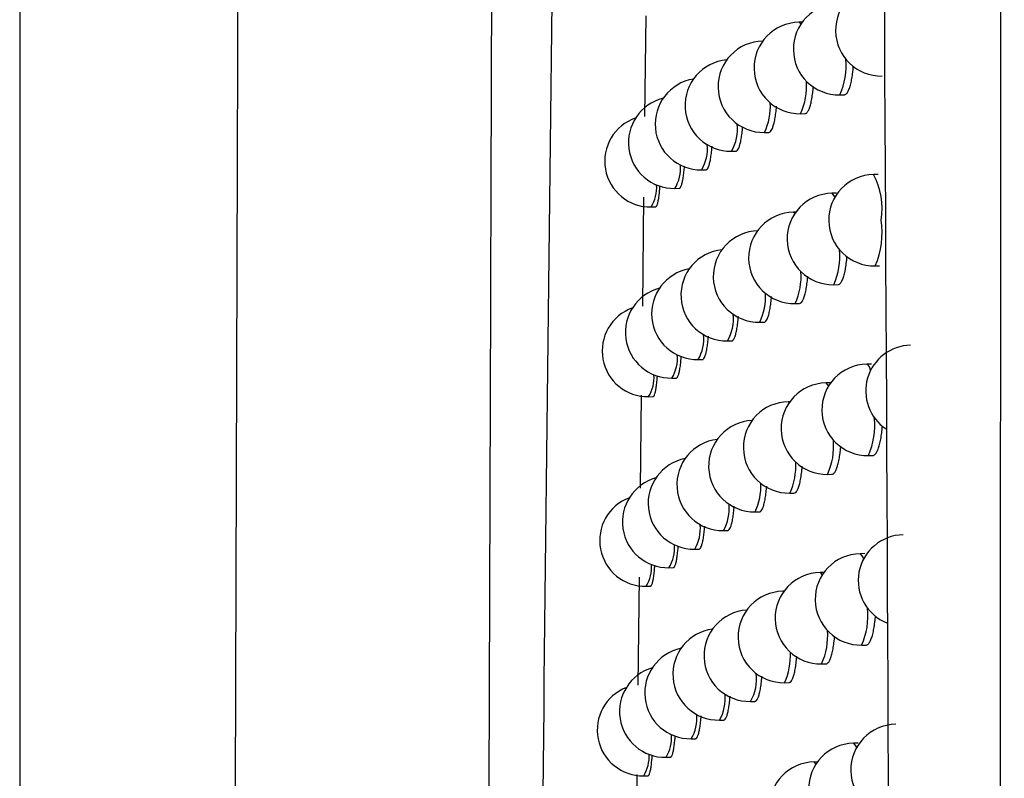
# Model space of a CAD drawing. Header units: millimetres. Extents: x -0.66 to 0.91, y -0.4 to 0.64.
# Tile 49 of 171: x -0.02133 to -0.01056, y 0.02524 to 0.03354. Entities that reach past the tile are written whole.
import ezdxf

# ---------------------------------------------------------------- set-up
doc = ezdxf.new("R2010")
doc.units = ezdxf.units.MM
doc.layers.add('FORMAT', color=7, linetype='Continuous')

msp = doc.modelspace()

# ---------------------------------------------------------------- linework, layer by layer
at = {"layer": 'FORMAT', "color": 7, "linetype": 'Continuous', "lineweight": 25}
for p, q in [((-0.021333, 0.135921), (-0.021333, 0.022126)), ((-0.014481, 0.033581), (-0.014494, 0.032478)), ((-0.012771, 0.03351), (-0.012805, 0.033509)), ((-0.012359, 0.032715), (-0.01231, 0.032716)), ((-0.012788, 0.032509), (-0.012739, 0.03251)), ((-0.013182, 0.032304), (-0.013134, 0.032305)), ((-0.013543, 0.032099), (-0.013495, 0.0321)), ((-0.01387, 0.031895), (-0.013822, 0.031896)), ((-0.011938, 0.031846), (-0.011989, 0.031845)), ((-0.014163, 0.031692), (-0.014116, 0.031693)), ((-0.014505, 0.031595), (-0.014519, 0.030403)), ((-0.012393, 0.03164), (-0.012444, 0.031639)), ((-0.014422, 0.031489), (-0.014375, 0.03149)), ((-0.012839, 0.031434), (-0.012865, 0.031433)), ((-0.011971, 0.030845), (-0.011923, 0.030846)), ((-0.012426, 0.030639), (-0.012378, 0.03064)), ((-0.012847, 0.030434), (-0.012799, 0.030434)), ((-0.013234, 0.030228), (-0.013186, 0.030229)), ((-0.013588, 0.030024), (-0.01354, 0.030025)), ((-0.013909, 0.02982), (-0.013861, 0.029821)), ((-0.012012, 0.029771), (-0.012064, 0.02977)), ((-0.014196, 0.029617), (-0.014149, 0.029618)), ((-0.012459, 0.029565), (-0.01251, 0.029564)), ((-0.014531, 0.029429), (-0.014543, 0.028414)), ((-0.01445, 0.029414), (-0.014403, 0.029415)), ((-0.012905, 0.029359), (-0.012923, 0.029359)), ((-0.012046, 0.02877), (-0.011998, 0.028771)), ((-0.012492, 0.028564), (-0.012444, 0.028565)), ((-0.012905, 0.028359), (-0.012857, 0.02836)), ((-0.013285, 0.028154), (-0.013237, 0.028155)), ((-0.013633, 0.02795), (-0.013585, 0.027951)), ((-0.013947, 0.027746), (-0.013899, 0.027747)), ((-0.012086, 0.027697), (-0.012137, 0.027696)), ((-0.014228, 0.027543), (-0.014181, 0.027544)), ((-0.012532, 0.027491), (-0.012575, 0.02749)), ((-0.014554, 0.027441), (-0.014568, 0.026257)), ((-0.014477, 0.02734), (-0.01443, 0.027341)), ((-0.01297, 0.027285), (-0.012981, 0.027285)), ((-0.012119, 0.026696), (-0.012071, 0.026697)), ((-0.012557, 0.026491), (-0.012509, 0.026491)), ((-0.012963, 0.026285), (-0.012915, 0.026286)), ((-0.013336, 0.02608), (-0.013288, 0.026081)), ((-0.013676, 0.025876), (-0.013628, 0.025877)), ((-0.013984, 0.025673), (-0.013937, 0.025673)), ((-0.012158, 0.025624), (-0.012209, 0.025623)), ((-0.01426, 0.02547), (-0.014213, 0.02547)), ((-0.012604, 0.025418), (-0.012639, 0.025417)), ((-0.01458, 0.025281), (-0.014593, 0.024186)), ((-0.014504, 0.025267), (-0.014457, 0.025268))]:
    msp.add_line(p, q, dxfattribs=at)
at = {"layer": 'FORMAT', "color": 7, "linetype": 'Continuous', "lineweight": 25, "flags": 128}
for points in [[(-0.012805, 0.033509), (-0.012805, 0.033509), (-0.012785, 0.03349)], [(-0.012444, 0.031639), (-0.012444, 0.031639), (-0.012415, 0.031601), (-0.012413, 0.031596)], [(-0.012865, 0.031433), (-0.012865, 0.031433), (-0.012848, 0.031421)], [(-0.01251, 0.029564), (-0.01251, 0.029564), (-0.012482, 0.029529)], [(-0.012923, 0.029359), (-0.012923, 0.029359), (-0.01291, 0.029352)], [(-0.012137, 0.027696), (-0.012137, 0.027696), (-0.012108, 0.027658), (-0.0121, 0.027634)], [(-0.012575, 0.02749), (-0.012575, 0.02749), (-0.012551, 0.027464)], [(-0.012981, 0.027285), (-0.012981, 0.027285), (-0.012973, 0.027282)], [(-0.012209, 0.025623), (-0.012209, 0.025623), (-0.01218, 0.025585), (-0.012176, 0.025571)], [(-0.012639, 0.025417), (-0.012639, 0.025417), (-0.012618, 0.025398)]]:
    msp.add_lwpolyline(points, dxfattribs=at)
at = {"layer": 'FORMAT', "color": 7, "linetype": 'Continuous', "lineweight": 25}
for centre, radius, start, end in [((-0.011904, 0.033421), 0.0005, 91.021569, 271.021569), ((-0.012367, 0.033215), 0.0005, 91.021569, 271.021569), ((-0.012797, 0.033009), 0.0005, 91.021569, 271.021569), ((-0.013191, 0.032804), 0.0005, 91.021569, 271.021569), ((-0.013552, 0.032599), 0.0005, 95.055007, 271.021569), ((-0.013066, 0.033033), 0.0007757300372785, 335.754426, 5.517076), ((-0.013879, 0.032395), 0.0005, 99.308223, 271.021569), ((-0.013446, 0.032811), 0.0007247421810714, 335.368843, 4.168277), ((-0.014172, 0.032192), 0.0005, 103.86588, 271.021569), ((-0.0138, 0.032592), 0.0006816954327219, 334.991799, 2.956045), ((-0.014431, 0.031989), 0.0005, 108.807412, 271.021569), ((-0.013953, 0.03234), 0.0004756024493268, 329.628564, 6.844809), ((-0.014257, 0.032125), 0.0004500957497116, 329.314062, 5.789296), ((-0.01453, 0.031913), 0.0004282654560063, 329.013082, 4.825566), ((-0.01198, 0.031345), 0.0005, 91.021569, 271.021569), ((-0.01269, 0.031473), 0.0007941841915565, 350.768127, 27.972421), ((-0.014772, 0.031702), 0.0004097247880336, 328.730647, 3.956727), ((-0.012435, 0.031139), 0.0005, 91.021569, 271.021569), ((-0.012856, 0.030933), 0.0005, 91.021569, 271.021569), ((-0.012804, 0.031207), 0.0009085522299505, 336.523793, 8.735336), ((-0.013243, 0.030728), 0.0005, 91.021569, 271.021569), ((-0.013597, 0.030524), 0.0005, 95.898845, 271.021569), ((-0.01312, 0.030953), 0.0007621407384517, 335.657455, 5.165609), ((-0.013918, 0.03032), 0.0005, 100.139768, 271.021569), ((-0.013496, 0.030732), 0.0007140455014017, 335.279932, 3.873996), ((-0.014205, 0.030117), 0.0005, 104.688869, 271.021569), ((-0.013844, 0.030514), 0.0006731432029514, 334.910425, 2.705725), ((-0.014459, 0.029914), 0.0005, 109.624405, 271.021569), ((-0.013993, 0.030262), 0.0004700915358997, 329.563699, 6.622646), ((-0.014292, 0.030048), 0.0004457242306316, 329.2563, 5.60105), ((-0.011575, 0.029477), 0.0005, 91.021569, 236.329944), ((-0.01456, 0.029836), 0.0004248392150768, 328.962856, 4.668685), ((-0.012055, 0.02927), 0.0005, 91.021569, 271.021569), ((-0.012103, 0.029701), 7.94074387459e-05, 356.789789, 60.22318), ((-0.014798, 0.029626), 0.0004070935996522, 328.688356, 3.829311), ((-0.012501, 0.029064), 0.0005, 91.021569, 271.021569), ((-0.012914, 0.028859), 0.0005, 91.021569, 271.021569), ((-0.013294, 0.028654), 0.0005, 92.754797, 271.021569), ((-0.01278, 0.029098), 0.0008037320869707, 335.942238, 6.225395), ((-0.013641, 0.02845), 0.0005, 96.737353, 271.021569), ((-0.013175, 0.028874), 0.0007494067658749, 335.562888, 4.831207), ((-0.013956, 0.028246), 0.0005, 100.967018, 271.021569), ((-0.013544, 0.028654), 0.0007039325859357, 335.193057, 3.591707), ((-0.014237, 0.028043), 0.0005, 105.508305, 271.021569), ((-0.013887, 0.028437), 0.0006650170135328, 334.83094, 2.464669), ((-0.014486, 0.02784), 0.0005, 110.438245, 271.021569), ((-0.014033, 0.028186), 0.0004648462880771, 329.500433, 6.40827), ((-0.014326, 0.027972), 0.000441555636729, 329.200085, 5.419394), ((-0.011657, 0.027403), 0.0005, 91.021569, 248.26493), ((-0.014589, 0.02776), 0.0004215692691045, 328.914113, 4.517446), ((-0.012128, 0.027196), 0.0005, 91.021569, 271.021569), ((-0.014823, 0.027551), 0.0004045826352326, 328.647454, 3.70671), ((-0.012566, 0.02699), 0.0005, 91.021569, 271.021569), ((-0.012972, 0.026785), 0.0005, 91.021569, 271.021569), ((-0.013345, 0.02658), 0.0005, 93.602453, 271.021569), ((-0.012839, 0.027019), 0.0007884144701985, 335.84144, 5.840457), ((-0.013685, 0.026376), 0.0005, 97.570766, 271.021569), ((-0.013228, 0.026797), 0.0007374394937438, 335.470588, 4.512169), ((-0.013993, 0.026172), 0.0005, 101.790133, 271.021569), ((-0.013593, 0.026577), 0.0006943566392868, 335.108163, 3.320573), ((-0.014269, 0.025969), 0.0005, 106.324276, 271.021569), ((-0.013755, 0.026325), 0.0004856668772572, 329.74296, 7.242754), ((-0.014513, 0.025767), 0.0005, 111.248948, 271.021569), ((-0.014072, 0.02611), 0.0004598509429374, 329.438745, 6.20137), ((-0.01436, 0.025897), 0.000437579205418, 329.145398, 5.244104), ((-0.011738, 0.02533), 0.0005, 91.021569, 271.021569), ((-0.014618, 0.025686), 0.0004184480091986, 328.866834, 4.371675), ((-0.0122, 0.025123), 0.0005, 91.021569, 271.021569), ((-0.014847, 0.025477), 0.0004021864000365, 328.607917, 3.588779), ((-0.012631, 0.024918), 0.0005, 91.021569, 271.021569)]:
    msp.add_arc(centre, radius, start, end, dxfattribs=at)
for points, knots in [([(-0.0189756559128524, 0.0236943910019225), (-0.0189374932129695, 0.0358943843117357), (-0.0188611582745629, 0.0602974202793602), (-0.0187705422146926, 0.097129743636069), (-0.01872616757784, 0.1217910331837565), (-0.0187039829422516, 0.1341201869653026)], [0, 0, 0, 0, 0.3333046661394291, 0.6666926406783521, 0.9999999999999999, 0.9999999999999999, 0.9999999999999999, 0.9999999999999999]), ([(-0.01620673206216, 0.0217882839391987), (-0.0161971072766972, 0.0246374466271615), (-0.0161478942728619, 0.0392056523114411), (-0.0160678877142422, 0.0655934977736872), (-0.0160056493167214, 0.0897799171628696), (-0.015976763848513, 0.1021753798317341), (-0.0159754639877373, 0.1027331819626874)], [0, 0, 0, 0, 0.106155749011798, 0.5427906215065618, 0.979425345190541, 1, 1, 1, 1]), ([(-0.015648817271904, 0.0213730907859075), (-0.0155730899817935, 0.0279605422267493), (-0.015421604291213, 0.041138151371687), (-0.0151556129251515, 0.0610178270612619), (-0.0148577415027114, 0.0809722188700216), (-0.0146191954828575, 0.0943342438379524), (-0.0144998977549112, 0.1010166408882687)], [0, 0, 0, 0, 0.2497424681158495, 0.4995875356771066, 0.7497419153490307, 1, 1, 1, 1]), ([(-0.0106230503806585, -0.0006604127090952), (-0.0106220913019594, 0.000386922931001), (-0.0106141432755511, 0.0090663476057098), (-0.0106005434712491, 0.0253824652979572), (-0.0105843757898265, 0.0482942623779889), (-0.0105710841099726, 0.0712143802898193), (-0.0105629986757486, 0.0885041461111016), (-0.0105591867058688, 0.0981526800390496), (-0.0105583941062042, 0.1001588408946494)], [0, 0, 0, 0, 0.0311832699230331, 0.2584203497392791, 0.4856766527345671, 0.7129906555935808, 0.9403238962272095, 1, 1, 1, 1]), ([(-0.011731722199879, -0.000847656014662), (-0.0117663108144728, 0.0100702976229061), (-0.0118354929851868, 0.0319077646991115), (-0.0120785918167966, 0.0646895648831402), (-0.0123775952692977, 0.0865400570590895), (-0.0125270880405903, 0.0974646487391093)], [0, 0, 0, 0, 0.3333148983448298, 0.6666774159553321, 1, 1, 1, 1]), ([(-0.0123104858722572, 0.0327166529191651), (-0.0123095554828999, 0.0327163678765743), (-0.0123053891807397, 0.0327150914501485), (-0.0122981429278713, 0.032718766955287), (-0.012288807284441, 0.0327248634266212), (-0.012279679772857, 0.0327349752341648), (-0.012270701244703, 0.032748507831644), (-0.0122620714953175, 0.0327654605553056), (-0.0122511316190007, 0.0327922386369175), (-0.0122410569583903, 0.0328252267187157), (-0.0122321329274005, 0.0328636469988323), (-0.0122240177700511, 0.0329053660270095), (-0.0122172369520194, 0.032951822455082), (-0.012212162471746, 0.0329982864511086), (-0.0122103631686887, 0.0330209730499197), (-0.0122096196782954, 0.0330303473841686)], [0, 0, 0, 0, 0.0208504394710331, 0.0933686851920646, 0.1634738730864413, 0.2340655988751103, 0.3061924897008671, 0.3788502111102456, 0.4489475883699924, 0.5915320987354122, 0.6641921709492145, 0.7341403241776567, 0.8764266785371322, 0.94893824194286, 1, 1, 1, 1]), ([(-0.0127394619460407, 0.0325108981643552), (-0.0127385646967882, 0.0325106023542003), (-0.0127346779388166, 0.0325093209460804), (-0.0127279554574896, 0.0325130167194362), (-0.0127193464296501, 0.0325191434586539), (-0.0127109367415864, 0.0325292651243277), (-0.012702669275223, 0.032542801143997), (-0.012694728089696, 0.0325597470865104), (-0.0126846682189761, 0.0325865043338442), (-0.0126754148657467, 0.0326194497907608), (-0.0126672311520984, 0.032657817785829), (-0.0126597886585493, 0.0326994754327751), (-0.012653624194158, 0.0327459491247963), (-0.0126493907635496, 0.0327876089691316), (-0.0126480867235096, 0.03280538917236), (-0.0126477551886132, 0.0328099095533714)], [0, 0, 0, 0, 0.0223395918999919, 0.0967719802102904, 0.1686783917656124, 0.2410838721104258, 0.3150637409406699, 0.3895878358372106, 0.4614945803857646, 0.6077560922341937, 0.6822872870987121, 0.7541026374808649, 0.9001819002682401, 0.9746225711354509, 1, 1, 1, 1]), ([(-0.0131343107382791, 0.032305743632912), (-0.013133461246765, 0.0323054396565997), (-0.0131298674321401, 0.0323041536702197), (-0.0131236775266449, 0.0323078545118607), (-0.013113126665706, 0.0323161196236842), (-0.0131028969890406, 0.0323321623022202), (-0.013093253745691, 0.0323545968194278), (-0.0130863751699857, 0.0323746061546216), (-0.0130798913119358, 0.032397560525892), (-0.0130737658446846, 0.032423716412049), (-0.0130681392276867, 0.0324525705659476), (-0.0130613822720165, 0.0324942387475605), (-0.0130556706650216, 0.0325400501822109), (-0.0130525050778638, 0.032577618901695), (-0.0130514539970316, 0.0325900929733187)], [0, 0, 0, 0, 0.0236732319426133, 0.1001507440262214, 0.1739940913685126, 0.3241889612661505, 0.400720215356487, 0.4745697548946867, 0.548932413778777, 0.6249141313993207, 0.7014556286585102, 0.7752591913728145, 0.9253785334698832, 1, 1, 1, 1]), ([(-0.0134952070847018, 0.0321011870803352), (-0.0134944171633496, 0.0321008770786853), (-0.0134911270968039, 0.0320995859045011), (-0.0134854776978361, 0.0321032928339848), (-0.013475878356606, 0.0321115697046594), (-0.0134665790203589, 0.0321276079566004), (-0.013457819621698, 0.0321500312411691), (-0.0134515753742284, 0.0321700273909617), (-0.0134456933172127, 0.0321929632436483), (-0.013440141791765, 0.032219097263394), (-0.0134350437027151, 0.0322479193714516), (-0.0134289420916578, 0.0322895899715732), (-0.0134242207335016, 0.0323307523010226), (-0.0134217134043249, 0.0323633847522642), (-0.0134211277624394, 0.0323710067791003)], [0, 0, 0, 0, 0.0248742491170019, 0.1036026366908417, 0.1795903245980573, 0.3341467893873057, 0.4129003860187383, 0.4888965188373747, 0.5654204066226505, 0.6436090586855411, 0.7223730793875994, 0.7983546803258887, 0.9529012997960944, 0.9999999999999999, 0.9999999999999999, 0.9999999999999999, 0.9999999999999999]), ([(-0.0138222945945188, 0.0318972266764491), (-0.0138215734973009, 0.0318969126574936), (-0.0138185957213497, 0.031895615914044), (-0.0138134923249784, 0.0318993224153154), (-0.0138048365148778, 0.0319075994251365), (-0.0137964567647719, 0.0319236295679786), (-0.0137885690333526, 0.0319460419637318), (-0.0137829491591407, 0.0319660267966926), (-0.0137776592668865, 0.0319889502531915), (-0.013772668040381, 0.0320150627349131), (-0.0137680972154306, 0.032043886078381), (-0.0137639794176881, 0.0320749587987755), (-0.0137603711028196, 0.0321083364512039), (-0.0137579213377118, 0.0321343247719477), (-0.0137568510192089, 0.0321497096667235), (-0.0137566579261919, 0.0321524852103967)], [0, 0, 0, 0, 0.0259258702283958, 0.1070610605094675, 0.1853519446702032, 0.344593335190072, 0.4257342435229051, 0.5040307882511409, 0.5828709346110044, 0.663425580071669, 0.7445726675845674, 0.8228704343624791, 0.9017118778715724, 0.9822681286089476, 1, 1, 1, 1]), ([(-0.0141156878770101, 0.0316932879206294), (-0.0141150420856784, 0.0316931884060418), (-0.0141123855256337, 0.0316927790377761), (-0.0141078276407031, 0.0316957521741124), (-0.0141001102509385, 0.0317043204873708), (-0.014092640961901, 0.0317202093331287), (-0.0140856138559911, 0.0317426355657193), (-0.0140789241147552, 0.0317693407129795), (-0.014072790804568, 0.0318021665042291), (-0.0140674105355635, 0.0318404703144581), (-0.0140626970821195, 0.0318799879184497), (-0.0140600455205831, 0.0319130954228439), (-0.0140583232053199, 0.0319346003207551)], [0, 0, 0, 0, 0.0269250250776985, 0.1107601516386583, 0.1916451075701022, 0.3561633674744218, 0.4399934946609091, 0.5208747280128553, 0.6853852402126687, 0.7692112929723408, 0.8500917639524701, 1, 1, 1, 1]), ([(-0.0143754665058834, 0.031490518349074), (-0.0143749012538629, 0.0314904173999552), (-0.0143725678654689, 0.0314900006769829), (-0.0143685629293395, 0.0314929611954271), (-0.0143617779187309, 0.0315015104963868), (-0.01435521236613, 0.0315173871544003), (-0.0143490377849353, 0.0315398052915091), (-0.0143431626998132, 0.0315665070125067), (-0.0143377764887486, 0.0315993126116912), (-0.0143330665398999, 0.0316376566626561), (-0.0143293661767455, 0.0316727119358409), (-0.0143273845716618, 0.0317008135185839), (-0.014326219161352, 0.0317173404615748)], [0, 0, 0, 0, 0.0277655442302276, 0.1146175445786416, 0.1984100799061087, 0.3688432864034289, 0.4556881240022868, 0.5394591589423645, 0.7098487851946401, 0.7966714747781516, 0.8804195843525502, 1, 1, 1, 1]), ([(-0.0123778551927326, 0.0306409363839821), (-0.0123769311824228, 0.0306406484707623), (-0.0123728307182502, 0.0306393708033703), (-0.0123657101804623, 0.0306430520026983), (-0.0123565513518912, 0.0306491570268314), (-0.0123475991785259, 0.0306592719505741), (-0.0123387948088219, 0.0306728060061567), (-0.012330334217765, 0.0306897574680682), (-0.0123196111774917, 0.0307165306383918), (-0.012309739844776, 0.0307495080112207), (-0.012300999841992, 0.0307879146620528), (-0.0122930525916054, 0.0308296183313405), (-0.0122864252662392, 0.0308760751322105), (-0.0122815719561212, 0.0309213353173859), (-0.0122799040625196, 0.0309427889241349), (-0.0122792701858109, 0.0309509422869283)], [0, 0, 0, 0, 0.0212321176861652, 0.0942213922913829, 0.1647687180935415, 0.2358056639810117, 0.3083874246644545, 0.3815033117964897, 0.4520443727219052, 0.5955305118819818, 0.6686493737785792, 0.7390559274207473, 0.882273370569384, 0.9552584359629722, 1, 1, 1, 1]), ([(-0.012798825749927, 0.0304353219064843), (-0.0127979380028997, 0.0304350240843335), (-0.0127941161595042, 0.0304337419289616), (-0.0127875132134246, 0.0304374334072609), (-0.0127762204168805, 0.0304456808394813), (-0.0127652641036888, 0.0304617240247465), (-0.0127549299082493, 0.0304841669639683), (-0.0127475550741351, 0.0305041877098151), (-0.0127406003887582, 0.0305271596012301), (-0.0127340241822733, 0.0305533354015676), (-0.0127279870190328, 0.0305822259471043), (-0.0127206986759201, 0.0306238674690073), (-0.0127146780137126, 0.0306703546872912), (-0.0127106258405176, 0.0307108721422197), (-0.0127094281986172, 0.0307274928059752), (-0.0127091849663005, 0.0307308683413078)], [0, 0, 0, 0, 0.0226630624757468, 0.0975668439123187, 0.1699186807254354, 0.3170799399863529, 0.3920656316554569, 0.4644188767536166, 0.5372751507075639, 0.6117191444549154, 0.6867123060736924, 0.7589852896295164, 0.9059943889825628, 0.9809081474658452, 1, 1, 1, 1]), ([(-0.0131862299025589, 0.0302302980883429), (-0.0131853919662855, 0.0302299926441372), (-0.0131818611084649, 0.0302287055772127), (-0.0131757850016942, 0.0302324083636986), (-0.0131654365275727, 0.0302406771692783), (-0.0131554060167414, 0.0302567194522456), (-0.013145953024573, 0.0302791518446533), (-0.0131392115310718, 0.0302991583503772), (-0.0131328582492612, 0.0303221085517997), (-0.0131268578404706, 0.0303482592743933), (-0.0131213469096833, 0.0303771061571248), (-0.0131147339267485, 0.0304187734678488), (-0.013109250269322, 0.0304635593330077), (-0.0131062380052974, 0.0305000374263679), (-0.0131052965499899, 0.0305114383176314)], [0, 0, 0, 0, 0.0239478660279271, 0.1009104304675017, 0.1752149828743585, 0.3263479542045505, 0.4033571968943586, 0.4776683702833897, 0.5524958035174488, 0.6289520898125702, 0.7059714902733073, 0.7802442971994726, 0.9313173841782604, 1, 1, 1, 1]), ([(-0.0135402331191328, 0.0300258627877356), (-0.013539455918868, 0.030025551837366), (-0.013536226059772, 0.0300242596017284), (-0.0135306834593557, 0.0300279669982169), (-0.0135212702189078, 0.0300362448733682), (-0.0135121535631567, 0.0300522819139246), (-0.0135035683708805, 0.0300747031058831), (-0.0134974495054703, 0.0300946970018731), (-0.0134916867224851, 0.030117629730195), (-0.0134862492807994, 0.0301437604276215), (-0.0134812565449, 0.0301725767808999), (-0.0134752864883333, 0.0302142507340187), (-0.0134707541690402, 0.0302544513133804), (-0.013468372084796, 0.0302860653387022), (-0.013467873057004, 0.0302926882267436)], [0, 0, 0, 0, 0.025100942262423, 0.104313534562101, 0.1807638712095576, 0.3362614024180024, 0.4154945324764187, 0.491952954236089, 0.5689423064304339, 0.6476063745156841, 0.7268492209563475, 0.8032973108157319, 0.958792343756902, 1, 1, 1, 1]), ([(-0.0138609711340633, 0.0298220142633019), (-0.01386026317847, 0.0298216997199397), (-0.0138573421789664, 0.0298204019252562), (-0.0138523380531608, 0.0298241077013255), (-0.0138438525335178, 0.0298323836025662), (-0.0138356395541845, 0.0298484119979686), (-0.0138279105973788, 0.0298708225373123), (-0.0138224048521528, 0.0298908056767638), (-0.0138172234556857, 0.0299137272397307), (-0.0138123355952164, 0.0299398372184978), (-0.0138078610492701, 0.0299686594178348), (-0.0138038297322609, 0.0299997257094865), (-0.0138003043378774, 0.030033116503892), (-0.0137979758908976, 0.0300581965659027), (-0.0137969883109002, 0.0300726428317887), (-0.0137968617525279, 0.0300744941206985)], [0, 0, 0, 0, 0.0261092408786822, 0.1077257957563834, 0.1864785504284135, 0.3466594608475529, 0.4282791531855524, 0.5070363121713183, 0.586340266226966, 0.6673687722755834, 0.7489931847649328, 0.8277524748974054, 0.9070586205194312, 0.988089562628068, 1, 1, 1, 1]), ([(-0.014148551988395, 0.029618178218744), (-0.0141479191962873, 0.0296180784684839), (-0.0141453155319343, 0.0296176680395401), (-0.0141408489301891, 0.0296206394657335), (-0.0141332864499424, 0.0296292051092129), (-0.014125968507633, 0.0296450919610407), (-0.0141190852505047, 0.0296675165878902), (-0.0141125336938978, 0.0296942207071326), (-0.0141065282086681, 0.0297270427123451), (-0.0141012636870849, 0.0297653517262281), (-0.0140967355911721, 0.0298040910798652), (-0.0140942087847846, 0.0298363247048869), (-0.0140925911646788, 0.0298569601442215)], [0, 0, 0, 0, 0.0270808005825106, 0.1114257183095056, 0.1928016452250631, 0.3583186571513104, 0.4426577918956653, 0.5240277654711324, 0.6895325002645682, 0.7738652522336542, 0.8552322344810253, 1, 1, 1, 1]), ([(-0.014403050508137, 0.0294155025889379), (-0.0144024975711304, 0.0294154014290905), (-0.0144002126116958, 0.0294149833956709), (-0.0143962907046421, 0.0294179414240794), (-0.0143896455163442, 0.02942648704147), (-0.0143832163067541, 0.0294423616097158), (-0.0143771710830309, 0.0294647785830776), (-0.0143714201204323, 0.0294914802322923), (-0.0143661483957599, 0.0295242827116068), (-0.0143615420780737, 0.02956263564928), (-0.0143579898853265, 0.0295969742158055), (-0.014356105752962, 0.0296242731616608), (-0.0143550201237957, 0.0296400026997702)], [0, 0, 0, 0, 0.0278881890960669, 0.1152452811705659, 0.1995256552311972, 0.3709512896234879, 0.45830195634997, 0.5425575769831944, 0.7139331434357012, 0.8012584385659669, 0.8854859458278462, 1, 1, 1, 1]), ([(-0.0119977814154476, 0.0287722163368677), (-0.0119968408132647, 0.0287719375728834), (-0.0119925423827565, 0.0287706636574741), (-0.0119850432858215, 0.0287743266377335), (-0.011975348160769, 0.028780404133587), (-0.0119658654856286, 0.0287905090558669), (-0.0119565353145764, 0.0288040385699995), (-0.0119475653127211, 0.0288209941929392), (-0.0119361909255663, 0.0288477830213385), (-0.011925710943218, 0.028880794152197), (-0.0119164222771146, 0.0289192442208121), (-0.0119079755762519, 0.028960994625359), (-0.0119008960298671, 0.0290074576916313), (-0.0118953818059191, 0.0290561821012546), (-0.011893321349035, 0.0290811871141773), (-0.0118923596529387, 0.0290928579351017)], [0, 0, 0, 0, 0.0200728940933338, 0.0917305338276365, 0.1610305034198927, 0.2308114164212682, 0.3021100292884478, 0.3739335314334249, 0.4432200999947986, 0.5841572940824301, 0.6559794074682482, 0.7250836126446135, 0.8656561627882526, 0.9372964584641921, 1, 1, 1, 1]), ([(-0.0124441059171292, 0.0285661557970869), (-0.0124431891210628, 0.0285658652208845), (-0.0124391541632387, 0.0285645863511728), (-0.0124321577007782, 0.0285682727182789), (-0.0124231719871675, 0.0285743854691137), (-0.012414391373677, 0.0285845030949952), (-0.0124057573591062, 0.0285980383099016), (-0.0123974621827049, 0.0286149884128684), (-0.0123869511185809, 0.0286417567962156), (-0.0123772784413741, 0.0286747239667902), (-0.0123687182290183, 0.0287131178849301), (-0.0123609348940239, 0.028754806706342), (-0.0123544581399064, 0.0288012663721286), (-0.0123498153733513, 0.0288453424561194), (-0.0123482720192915, 0.0288655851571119), (-0.0123477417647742, 0.028872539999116)], [0, 0, 0, 0, 0.0215982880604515, 0.0950573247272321, 0.1660463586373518, 0.2375280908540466, 0.3105642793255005, 0.3841378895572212, 0.4551221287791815, 0.5995089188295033, 0.6730861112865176, 0.743949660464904, 0.888095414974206, 0.9615526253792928, 1, 1, 1, 1]), ([(-0.0128572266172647, 0.0283606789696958), (-0.0128563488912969, 0.0283603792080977), (-0.012852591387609, 0.0283590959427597), (-0.0128461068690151, 0.028362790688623), (-0.0128350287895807, 0.0283710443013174), (-0.0128242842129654, 0.0283870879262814), (-0.0128141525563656, 0.0284095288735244), (-0.0128069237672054, 0.0284295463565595), (-0.0128001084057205, 0.0284525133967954), (-0.0127936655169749, 0.0284786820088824), (-0.0127877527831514, 0.0285075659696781), (-0.0127806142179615, 0.0285491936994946), (-0.0127747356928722, 0.0285956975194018), (-0.0127708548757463, 0.0286350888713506), (-0.0127697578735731, 0.0286505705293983), (-0.0127695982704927, 0.0286528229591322)], [0, 0, 0, 0, 0.0229730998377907, 0.0983467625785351, 0.171143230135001, 0.3192088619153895, 0.394655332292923, 0.4674541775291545, 0.5407590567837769, 0.6156609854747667, 0.6911152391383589, 0.7638441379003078, 0.9117796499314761, 0.9871648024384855, 1, 1, 1, 1]), ([(-0.0132373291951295, 0.028155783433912), (-0.013236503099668, 0.0281554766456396), (-0.0132330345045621, 0.0281541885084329), (-0.0132270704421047, 0.0281578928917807), (-0.0132169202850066, 0.0281661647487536), (-0.0132070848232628, 0.0281822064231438), (-0.0131978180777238, 0.0282046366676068), (-0.0131912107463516, 0.0282246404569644), (-0.0131849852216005, 0.0282475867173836), (-0.0131791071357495, 0.0282737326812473), (-0.0131737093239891, 0.0283025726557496), (-0.0131672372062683, 0.028344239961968), (-0.0131619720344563, 0.028388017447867), (-0.0131591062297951, 0.0284234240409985), (-0.0131582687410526, 0.0284337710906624)], [0, 0, 0, 0, 0.0242111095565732, 0.1016571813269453, 0.1764219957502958, 0.3284911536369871, 0.4059774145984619, 0.4807491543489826, 0.5560402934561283, 0.6329700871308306, 0.7104663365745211, 0.785206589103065, 0.9372298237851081, 1, 1, 1, 1]), ([(-0.0135845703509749, 0.0279514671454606), (-0.0135838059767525, 0.0279511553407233), (-0.0135806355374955, 0.0279498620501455), (-0.0135751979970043, 0.0279535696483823), (-0.0135659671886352, 0.0279618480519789), (-0.0135570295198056, 0.0279778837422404), (-0.0135486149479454, 0.028000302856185), (-0.0135426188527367, 0.0280202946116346), (-0.0135369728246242, 0.0280432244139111), (-0.0135316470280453, 0.0280693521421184), (-0.0135267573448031, 0.0280981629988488), (-0.0135209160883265, 0.0281398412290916), (-0.0135165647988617, 0.0281790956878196), (-0.0135143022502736, 0.0282097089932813), (-0.0135138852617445, 0.0282153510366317)], [0, 0, 0, 0, 0.0253179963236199, 0.105012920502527, 0.1819245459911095, 0.3383603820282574, 0.4180716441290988, 0.4949908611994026, 0.5724441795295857, 0.6515821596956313, 0.7313023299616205, 0.8082147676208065, 0.9646539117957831, 1, 1, 1, 1]), ([(-0.0138990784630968, 0.027747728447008), (-0.0138983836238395, 0.0277474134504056), (-0.0138955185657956, 0.0277461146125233), (-0.0138906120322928, 0.0277498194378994), (-0.0138822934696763, 0.0277580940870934), (-0.0138742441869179, 0.0277741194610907), (-0.0138666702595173, 0.0277965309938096), (-0.0138594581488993, 0.0278232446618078), (-0.0138528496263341, 0.0278560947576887), (-0.0138470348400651, 0.0278943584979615), (-0.0138430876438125, 0.0279254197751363), (-0.0138396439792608, 0.0279588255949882), (-0.0138374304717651, 0.0279830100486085), (-0.013836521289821, 0.027996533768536), (-0.0138364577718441, 0.0279974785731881)], [0, 0, 0, 0, 0.0262883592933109, 0.1083958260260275, 0.1876200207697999, 0.3487599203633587, 0.4308683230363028, 0.5100955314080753, 0.6712415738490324, 0.7533531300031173, 0.8325828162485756, 0.9123626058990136, 0.9938774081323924, 1, 1, 1, 1]), ([(-0.014180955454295, 0.0275439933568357), (-0.014180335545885, 0.02754389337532), (-0.0141777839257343, 0.0275434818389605), (-0.0141734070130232, 0.0275464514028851), (-0.0141659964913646, 0.0275550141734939), (-0.0141588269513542, 0.0275708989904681), (-0.0141520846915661, 0.0275933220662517), (-0.0141456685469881, 0.0276200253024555), (-0.0141397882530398, 0.0276528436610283), (-0.0141346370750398, 0.0276911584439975), (-0.0141302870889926, 0.0277291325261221), (-0.0141278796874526, 0.0277605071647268), (-0.0141263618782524, 0.0277802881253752)], [0, 0, 0, 0, 0.0272301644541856, 0.11208274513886, 0.1939478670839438, 0.360460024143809, 0.4453063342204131, 0.5271631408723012, 0.6936582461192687, 0.7784957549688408, 0.8603468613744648, 1, 1, 1, 1]), ([(-0.0144302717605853, 0.0273414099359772), (-0.0144297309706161, 0.0273413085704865), (-0.0144274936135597, 0.0273408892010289), (-0.0144236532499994, 0.0273438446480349), (-0.0144171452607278, 0.0273523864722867), (-0.0144108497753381, 0.0273682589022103), (-0.0144049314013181, 0.0273906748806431), (-0.0143993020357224, 0.0274173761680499), (-0.0143941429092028, 0.0274501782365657), (-0.0143896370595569, 0.027488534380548), (-0.0143861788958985, 0.0275226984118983), (-0.0143843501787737, 0.027549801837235), (-0.0143833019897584, 0.0275653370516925)], [0, 0, 0, 0, 0.0278865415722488, 0.1153722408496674, 0.1997774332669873, 0.3714571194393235, 0.4589373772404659, 0.5433145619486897, 0.7149377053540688, 0.8023893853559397, 0.8867330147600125, 1, 1, 1, 1]), ([(-0.0120711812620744, 0.0266982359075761), (-0.0120702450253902, 0.0266979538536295), (-0.0120660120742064, 0.0266966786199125), (-0.0120586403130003, 0.0267003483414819), (-0.0120491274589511, 0.0267064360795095), (-0.012039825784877, 0.0267165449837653), (-0.0120306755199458, 0.0267300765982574), (-0.0120218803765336, 0.0267470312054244), (-0.012010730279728, 0.0267738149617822), (-0.0120004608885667, 0.026806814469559), (-0.0119913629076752, 0.0268452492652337), (-0.0119830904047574, 0.0268869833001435), (-0.0119761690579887, 0.0269334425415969), (-0.0119708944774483, 0.026980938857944), (-0.011968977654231, 0.0270046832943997), (-0.0119681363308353, 0.0270151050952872)], [0, 0, 0, 0, 0.0204828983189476, 0.0926081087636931, 0.1623454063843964, 0.2325666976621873, 0.3043152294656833, 0.3765919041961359, 0.4463175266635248, 0.5881468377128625, 0.6604228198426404, 0.7299824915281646, 0.8714800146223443, 0.943590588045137, 1, 1, 1, 1]), ([(-0.0125092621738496, 0.0264923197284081), (-0.0125083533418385, 0.0264920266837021), (-0.0125043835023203, 0.0264907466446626), (-0.0124975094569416, 0.0264944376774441), (-0.0124886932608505, 0.026500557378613), (-0.0124800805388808, 0.02651067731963), (-0.0124716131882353, 0.0265242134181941), (-0.0124634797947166, 0.0265411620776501), (-0.0124531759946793, 0.0265679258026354), (-0.0124436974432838, 0.0266008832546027), (-0.0124353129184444, 0.0266392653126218), (-0.0124276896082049, 0.026680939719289), (-0.012421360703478, 0.026727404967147), (-0.0124169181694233, 0.0267703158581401), (-0.0124154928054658, 0.0267893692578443), (-0.0124150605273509, 0.0267951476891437)], [0, 0, 0, 0, 0.0219495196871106, 0.0958769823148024, 0.1673071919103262, 0.2392331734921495, 0.3127232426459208, 0.3867540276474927, 0.4581808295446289, 0.603467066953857, 0.6775020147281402, 0.7488210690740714, 0.8938921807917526, 0.9678200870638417, 1, 1, 1, 1]), ([(-0.0129146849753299, 0.026286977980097), (-0.0129138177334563, 0.0262866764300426), (-0.0129101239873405, 0.0262853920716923), (-0.0129037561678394, 0.0262890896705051), (-0.012892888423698, 0.0262973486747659), (-0.0128823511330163, 0.0263133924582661), (-0.0128724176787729, 0.026335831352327), (-0.0128653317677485, 0.0263558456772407), (-0.0128586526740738, 0.0263788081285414), (-0.012852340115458, 0.0264049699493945), (-0.0128465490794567, 0.0264338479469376), (-0.0128395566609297, 0.0264754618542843), (-0.0128338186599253, 0.026521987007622), (-0.0128300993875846, 0.0265602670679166), (-0.0128290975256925, 0.0265746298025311), (-0.0128290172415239, 0.0265757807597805)], [0, 0, 0, 0, 0.0232701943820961, 0.0991121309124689, 0.1723523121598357, 0.3213204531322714, 0.3972267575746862, 0.4704701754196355, 0.5442226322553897, 0.6195814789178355, 0.6954958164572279, 0.7686788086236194, 0.9175370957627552, 0.9933918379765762, 1, 1, 1, 1]), ([(-0.0132876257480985, 0.0260822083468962), (-0.0132868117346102, 0.0260819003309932), (-0.013283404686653, 0.0260806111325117), (-0.0132775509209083, 0.0260843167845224), (-0.0132675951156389, 0.0260925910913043), (-0.0132579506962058, 0.0261086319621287), (-0.0132488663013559, 0.02613106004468), (-0.0132423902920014, 0.0261510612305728), (-0.0132362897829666, 0.0261740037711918), (-0.0132305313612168, 0.0262001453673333), (-0.0132252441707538, 0.0262289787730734), (-0.0132189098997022, 0.0262706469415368), (-0.0132138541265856, 0.026313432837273), (-0.0132111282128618, 0.0263477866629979), (-0.0132103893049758, 0.0263570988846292)], [0, 0, 0, 0, 0.0244633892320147, 0.1023913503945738, 0.1776153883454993, 0.3306186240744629, 0.4085808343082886, 0.483811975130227, 0.5595656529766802, 0.6369677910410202, 0.7149397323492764, 0.7901455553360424, 0.9431151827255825, 1, 1, 1, 1]), ([(-0.0136282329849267, 0.0258780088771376), (-0.0136274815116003, 0.0258776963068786), (-0.0136243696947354, 0.0258764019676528), (-0.0136190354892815, 0.025880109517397), (-0.013609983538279, 0.0258883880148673), (-0.0136012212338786, 0.0259044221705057), (-0.0135929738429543, 0.025926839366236), (-0.0135870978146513, 0.0259468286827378), (-0.0135815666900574, 0.0259697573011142), (-0.0135763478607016, 0.025995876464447), (-0.0135715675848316, 0.0260247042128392), (-0.0135672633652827, 0.0260557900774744), (-0.0135634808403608, 0.0260891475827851), (-0.0135607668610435, 0.0261169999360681), (-0.0135595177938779, 0.0261343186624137), (-0.0135591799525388, 0.0261390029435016)], [0, 0, 0, 0, 0.0255222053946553, 0.105686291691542, 0.1830469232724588, 0.3403960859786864, 0.420572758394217, 0.4979403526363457, 0.5758451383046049, 0.6554442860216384, 0.7356289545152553, 0.8129926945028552, 0.8908937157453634, 0.9704894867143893, 1, 1, 1, 1]), ([(-0.0139366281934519, 0.0256743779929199), (-0.0139359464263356, 0.0256740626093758), (-0.0139331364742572, 0.0256727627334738), (-0.0139283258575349, 0.0256764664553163), (-0.0139201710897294, 0.0256847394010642), (-0.0139122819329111, 0.0257007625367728), (-0.0139048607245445, 0.025723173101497), (-0.0138977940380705, 0.0257498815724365), (-0.0138913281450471, 0.0257827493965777), (-0.0138856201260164, 0.0258209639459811), (-0.0138805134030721, 0.0258626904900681), (-0.0138771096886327, 0.0258965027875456), (-0.0138754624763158, 0.0259213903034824), (-0.0138754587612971, 0.0259214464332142)], [0, 0, 0, 0, 0.0264598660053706, 0.109056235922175, 0.1887502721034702, 0.3508459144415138, 0.4334413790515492, 0.5131369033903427, 0.6752355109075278, 0.7578324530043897, 0.837530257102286, 0.9996335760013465, 1, 1, 1, 1]), ([(-0.0142129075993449, 0.0254707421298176), (-0.0142123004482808, 0.0254706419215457), (-0.0142098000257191, 0.0254702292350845), (-0.0142055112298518, 0.0254731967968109), (-0.0141982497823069, 0.0254817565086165), (-0.0141912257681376, 0.0254976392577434), (-0.0141846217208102, 0.0255200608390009), (-0.0141783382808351, 0.0255467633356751), (-0.014172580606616, 0.0255795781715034), (-0.0141675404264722, 0.0256178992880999), (-0.0141633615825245, 0.0256551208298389), (-0.0141610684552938, 0.0256856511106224), (-0.0141596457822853, 0.0257045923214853)], [0, 0, 0, 0, 0.0273733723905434, 0.1127314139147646, 0.1950838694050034, 0.3625873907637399, 0.4479389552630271, 0.5302806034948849, 0.697762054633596, 0.7831022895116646, 0.8654350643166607, 1, 1, 1, 1]), ([(-0.0144571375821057, 0.0252682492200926), (-0.0144566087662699, 0.0252681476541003), (-0.0144544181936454, 0.0252677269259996), (-0.0144506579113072, 0.0252706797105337), (-0.0144442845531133, 0.0252792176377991), (-0.0144381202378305, 0.0252950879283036), (-0.0144323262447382, 0.0253175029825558), (-0.0144268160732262, 0.0253442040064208), (-0.0144217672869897, 0.0253770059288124), (-0.0144173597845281, 0.0254153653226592), (-0.0144139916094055, 0.0254493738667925), (-0.0144122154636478, 0.0254763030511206), (-0.0144112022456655, 0.0254916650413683)], [0, 0, 0, 0, 0.0278771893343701, 0.1154787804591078, 0.1999967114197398, 0.3719058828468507, 0.4595032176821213, 0.5439897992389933, 0.7158357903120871, 0.8034012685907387, 0.8878485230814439, 1, 1, 1, 1])]:
    msp.add_open_spline(points, degree=3, knots=knots, dxfattribs=at)

doc.saveas('drawing.dxf')
